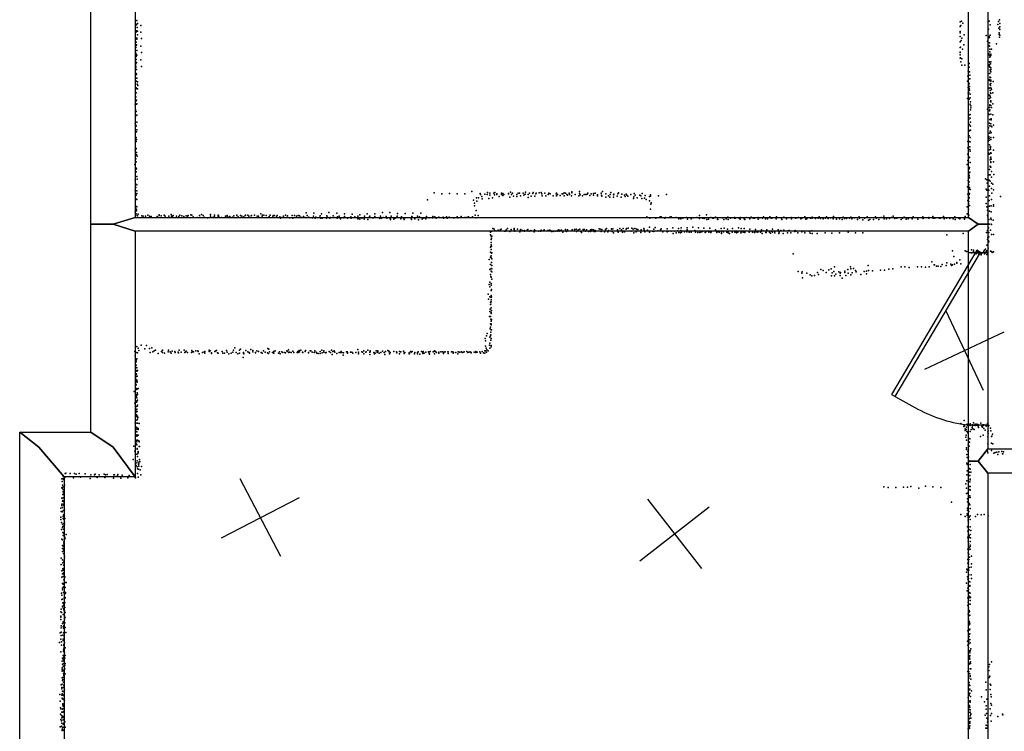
# Model space of a CAD drawing. Header units: millimetres. Extents: x -8027 to 18285, y -18572 to 15071.
# Tile 4 of 19: x -1900 to 2591, y -10962 to -7715. Entities that reach past the tile are written whole.
import ezdxf

# ---------------------------------------------------------------- set-up
doc = ezdxf.new("R2010")
doc.units = ezdxf.units.MM
for name, color, linetype in [('DOORS', 7, 'Continuous'), ('P', 9, 'Continuous'), ('PANOS', 10, 'Continuous'), ('ROOMS', 1, 'Continuous'), ('WALLS', 3, 'Continuous')]:
    doc.layers.add(name, color=color, linetype=linetype)

# ---------------------------------------------------------------- blocks, each defined once
blk = doc.blocks.new('1-Standard_3D')
for points in [[(-403.982, 5.64828), (253.382, 394.931), (263.573, 377.722), (-393.791, -11.5606), (-403.982, 5.64828)], [(263.573, 377.722), (275.367, 357.142), (283.15, 343.495), (290.844, 329.879), (298.429, 316.269), (305.882, 302.642), (313.184, 288.973), (320.313, 275.239), (327.249, 261.416), (333.971, 247.479), (340.456, 233.405), (346.686, 219.17), (352.638, 204.75), (358.291, 190.121), (363.626, 175.258), (368.62, 160.139), (373.253, 144.738), (377.503, 129.032), (381.351, 112.998), (384.774, 96.6102), (387.752, 79.8457), (390.265, 62.6802), (392.29, 45.0899), (393.807, 27.0508), (395.085, -0.90191)]]:
    blk.add_lwpolyline(points)

msp = doc.modelspace()

# ---------------------------------------------------------------- linework, layer by layer
at = {"layer": 'DOORS'}
msp.add_lwpolyline([(2427, -9564.8), (2427, -8777.4), (2516, -8777.4), (2516, -9564.8), (2427, -9564.8)], dxfattribs=at)
at = {"layer": 'P'}
for p in [(-1366, -7718), (2390, -7724), (2395, -7721), (2522, -7722), (2565, -7723), (2569, -7716), (-1369, -7769), (-1368, -7737), (-1367, -7739), (-1367, -7766), (-1364, -7751), (-1363, -7732), (-1362, -7767), (-1348, -7742), (2390, -7746), (2390, -7769), (2391, -7743), (2393, -7742), (2402, -7731), (2519, -7758), (2526, -7738), (2562, -7737), (2566, -7754), (2570, -7732), (2570, -7747), (2571, -7760), (-1370, -7798), (-1367, -7770), (-1366, -7803), (-1365, -7799), (-1363, -7784), (-1348, -7772), (-1344, -7801), (2389, -7775), (2390, -7791), (2390, -7791), (2394, -7810), (2398, -7799), (2408, -7784), (2509, -7787), (2514, -7813), (2519, -7798), (2522, -7792), (2524, -7796), (2527, -7786), (2567, -7775), (2567, -7781), (2568, -7782), (2569, -7794), (2571, -7785), (-1370, -7841), (-1369, -7817), (-1369, -7830), (-1369, -7833), (-1367, -7830), (-1366, -7856), (-1347, -7835), (2389, -7816), (2389, -7842), (2391, -7840), (2400, -7849), (2406, -7830), (2517, -7831), (2521, -7833), (2523, -7820), (2524, -7835), (2525, -7849), (2533, -7850), (2556, -7825), (-1371, -7866), (-1370, -7895), (-1369, -7883), (-1368, -7872), (-1368, -7896), (-1366, -7876), (-1348, -7898), (-1344, -7865), (2389, -7863), (2389, -7864), (2390, -7875), (2390, -7890), (2391, -7889), (2397, -7894), (2521, -7871), (2524, -7877), (2525, -7862), (2525, -7886), (2526, -7882), (2529, -7879), (2530, -7872), (-1372, -7925), (-1370, -7916), (-1370, -7929), (-1370, -7932), (-1367, -7910), (-1367, -7942), (-1344, -7928), (2392, -7907), (2398, -7922), (2411, -7922), (2430, -7915), (2430, -7932), (2522, -7925), (2523, -7907), (2524, -7920), (2525, -7908), (2525, -7930), (2525, -7932), (2526, -7943), (2528, -7917), (2529, -7942), (2530, -7907), (2530, -7934), (-1371, -7965), (-1369, -7960), (-1368, -7982), (-1367, -7965), (-1366, -7981), (2425, -7972), (2426, -7949), (2429, -7985), (2432, -7953), (2433, -7968), (2434, -7984), (2523, -7960), (2523, -7993), (2524, -7987), (2525, -7961), (2525, -7977), (2527, -7992), (2528, -7950), (2528, -7978), (2529, -7953), (2529, -7991), (-1370, -7994), (-1370, -8030), (-1369, -7996), (-1369, -8026), (-1364, -8009), (-1362, -7998), (-1362, -8031), (-1361, -8015), (2423, -7996), (2426, -8025), (2428, -8001), (2431, -8008), (2431, -8029), (2432, -8019), (2432, -8036), (2522, -8028), (2526, -8010), (2526, -8038), (2527, -8009), (2527, -8026), (2528, -8015), (2529, -7995), (2530, -8006), (2531, -8027), (2532, -8034), (2540, -7997), (-1372, -8068), (-1370, -8067), (-1369, -8049), (-1368, -8049), (-1367, -8082), (2423, -8074), (2426, -8050), (2427, -8041), (2429, -8048), (2430, -8078), (2435, -8072), (2436, -8055), (2520, -8058), (2523, -8074), (2524, -8060), (2527, -8064), (2528, -8048), (2528, -8070), (2529, -8051), (2539, -8049), (-1373, -8100), (-1372, -8126), (-1368, -8085), (-1367, -8100), (-1366, -8099), (2428, -8105), (2435, -8100), (2437, -8090), (2437, -8126), (2438, -8108), (2439, -8117), (2515, -8123), (2524, -8116), (2525, -8104), (2525, -8107), (2525, -8126), (2528, -8089), (2529, -8085), (2529, -8089), (2530, -8107), (2532, -8115), (2539, -8099), (-1372, -8147), (-1372, -8158), (-1368, -8133), (-1366, -8150), (2427, -8133), (2428, -8161), (2429, -8150), (2429, -8170), (2436, -8147), (2436, -8164), (2518, -8143), (2522, -8148), (2523, -8131), (2525, -8170), (2529, -8146), (2530, -8146), (2531, -8167), (2531, -8172), (2539, -8149), (-1373, -8188), (-1370, -8196), (-1369, -8201), (-1366, -8218), (-1365, -8183), (2428, -8218), (2429, -8191), (2432, -8195), (2437, -8183), (2437, -8200), (2519, -8209), (2524, -8187), (2525, -8199), (2529, -8190), (2531, -8201), (2534, -8203), (2542, -8196), (-1372, -8226), (-1369, -8253), (-1367, -8226), (-1367, -8261), (2427, -8245), (2431, -8245), (2432, -8222), (2435, -8253), (2437, -8219), (2521, -8248), (2522, -8256), (2524, -8232), (2527, -8224), (2530, -8231), (2530, -8252), (2530, -8262), (2531, -8230), (2542, -8252), (-1371, -8264), (-1369, -8270), (-1369, -8303), (-1369, -8304), (2424, -8270), (2424, -8299), (2431, -8271), (2433, -8295), (2433, -8307), (2435, -8272), (2518, -8270), (2522, -8265), (2524, -8286), (2524, -8308), (2527, -8297), (2528, -8294), (2528, -8298), (2528, -8305), (-1373, -8310), (-1370, -8350), (-1367, -8321), (-1367, -8331), (-1364, -8338), (2425, -8329), (2431, -8342), (2432, -8343), (2436, -8314), (2518, -8322), (2522, -8328), (2527, -8325), (2528, -8323), (2528, -8345), (2530, -8342), (2531, -8324), (2531, -8351), (2541, -8310), (-1375, -8375), (-1370, -8391), (-1368, -8363), (-1367, -8396), (2422, -8375), (2425, -8358), (2428, -8360), (2430, -8396), (2431, -8394), (2432, -8389), (2436, -8367), (2527, -8355), (2527, -8383), (2527, -8384), (2528, -8388), (2530, -8363), (2530, -8366), (2530, -8388), (2542, -8364), (-1372, -8399), (-1369, -8409), (-1366, -8430), (2428, -8421), (2430, -8414), (2431, -8426), (2431, -8433), (2432, -8437), (2434, -8411), (2505, -8441), (2522, -8423), (2524, -8399), (2526, -8422), (2532, -8434), (2533, -8408), (2543, -8421), (-1373, -8445), (-1372, -8462), (-1370, -8480), (-1366, -8469), (-1364, -8443), (2423, -8477), (2426, -8449), (2429, -8469), (2430, -8455), (2432, -8480), (2512, -8445), (2513, -8460), (2522, -8447), (2524, -8474), (2527, -8452), (2532, -8461), (2532, -8485), (2539, -8465), (-1373, -8493), (-1369, -8515), (-1366, -8496), (-1366, -8508), (-9, -8505), (26, -8510), (60, -8508), (95, -8509), (130, -8510), (163, -8498), (184, -8527), (193, -8528), (200, -8508), (202, -8512), (208, -8521), (209, -8532), (221, -8511), (233, -8513), (234, -8504), (240, -8530), (245, -8507), (245, -8515), (256, -8528), (262, -8507), (265, -8514), (268, -8503), (276, -8509), (277, -8513), (287, -8521), (297, -8506), (298, -8513), (303, -8508), (303, -8517), (309, -8512), (329, -8508), (330, -8510), (336, -8525), (338, -8502), (344, -8512), (348, -8507), (352, -8520), (368, -8512), (368, -8521), (373, -8506), (379, -8506), (384, -8518), (396, -8506), (399, -8515), (405, -8511), (407, -8502), (419, -8513), (419, -8526), (426, -8506), (433, -8520), (441, -8508), (442, -8504), (449, -8520), (454, -8509), (456, -8506), (469, -8505), (478, -8504), (481, -8509), (483, -8519), (496, -8506), (500, -8518), (511, -8512), (513, -8506), (519, -8510), (533, -8518), (547, -8510), (548, -8506), (549, -8518), (553, -8512), (566, -8517), (574, -8509), (578, -8509), (583, -8505), (583, -8519), (589, -8506), (596, -8512), (599, -8516), (606, -8507), (608, -8513), (617, -8519), (618, -8500), (619, -8505), (634, -8512), (650, -8519), (653, -8498), (653, -8508), (656, -8514), (667, -8518), (674, -8512), (682, -8512), (689, -8511), (691, -8507), (701, -8517), (707, -8510), (717, -8515), (718, -8508), (725, -8506), (735, -8518), (736, -8514), (752, -8507), (754, -8516), (755, -8520), (759, -8499), (774, -8510), (774, -8525), (786, -8518), (792, -8525), (794, -8512), (796, -8503), (809, -8514), (809, -8524), (810, -8511), (825, -8520), (828, -8510), (831, -8505), (844, -8524), (846, -8511), (858, -8516), (862, -8522), (866, -8511), (869, -8516), (874, -8520), (887, -8512), (900, -8530), (901, -8523), (903, -8508), (908, -8515), (917, -8527), (929, -8515), (933, -8518), (937, -8531), (939, -8508), (950, -8529), (953, -8517), (972, -8522), (977, -8514), (978, -8520), (1013, -8518), (1050, -8513), (2425, -8511), (2429, -8531), (2430, -8488), (2430, -8526), (2431, -8512), (2432, -8508), (2435, -8490), (2508, -8525), (2509, -8488), (2511, -8493), (2521, -8492), (2523, -8518), (2534, -8507), (2542, -8491), (2574, -8522), (-1372, -8536), (-1367, -8533), (-1367, -8567), (-1366, -8536), (-1366, -8569), (-40, -8537), (170, -8538), (174, -8552), (174, -8564), (185, -8543), (957, -8536), (973, -8541), (979, -8556), (980, -8550), (2421, -8569), (2425, -8540), (2428, -8554), (2429, -8544), (2432, -8563), (2509, -8554), (2512, -8568), (2522, -8540), (2523, -8566), (2531, -8564), (2532, -8536), (2541, -8560), (2541, -8565), (-1373, -8591), (-1369, -8600), (-1367, -8580), (-1367, -8587), (-1364, -8608), (-1362, -8610), (-1359, -8602), (-1343, -8610), (-1337, -8611), (-1326, -8612), (-1315, -8606), (-1308, -8611), (-1307, -8613), (-1300, -8613), (-1273, -8613), (-1272, -8614), (-1264, -8609), (-1263, -8605), (-1254, -8610), (-1241, -8607), (-1236, -8612), (-1220, -8611), (-1209, -8604), (-1208, -8611), (-1203, -8611), (-1200, -8609), (-1185, -8612), (-1174, -8613), (-1169, -8606), (-1161, -8610), (-1151, -8613), (-1141, -8610), (-1134, -8611), (-1131, -8608), (-1119, -8605), (-1114, -8607), (-1109, -8614), (-1090, -8617), (-1080, -8609), (-1077, -8618), (-1071, -8604), (-1063, -8609), (-1058, -8616), (-1044, -8619), (-1030, -8612), (-1029, -8604), (-1018, -8616), (-1012, -8606), (-1012, -8615), (-995, -8611), (-994, -8607), (-991, -8611), (-980, -8617), (-961, -8612), (-954, -8611), (-953, -8608), (-946, -8616), (-942, -8613), (-929, -8616), (-923, -8610), (-910, -8606), (-910, -8608), (-904, -8614), (-893, -8608), (-886, -8612), (-878, -8614), (-872, -8609), (-870, -8606), (-860, -8607), (-855, -8611), (-844, -8610), (-842, -8609), (-829, -8606), (-817, -8611), (-811, -8612), (-800, -8600), (-794, -8612), (-793, -8606), (-787, -8606), (-775, -8608), (-762, -8613), (-758, -8606), (-745, -8615), (-744, -8609), (-738, -8608), (-729, -8614), (-725, -8609), (-713, -8615), (-711, -8620), (-705, -8617), (-696, -8612), (-688, -8607), (-681, -8618), (-679, -8610), (-668, -8619), (-657, -8609), (-654, -8620), (-646, -8608), (-637, -8612), (-630, -8608), (-624, -8610), (-618, -8616), (-606, -8613), (-598, -8617), (-593, -8596), (-589, -8608), (-582, -8616), (-579, -8618), (-565, -8619), (-560, -8611), (-559, -8598), (-552, -8620), (-549, -8616), (-533, -8617), (-530, -8610), (-527, -8620), (-524, -8600), (-521, -8620), (-501, -8620), (-499, -8610), (-496, -8616), (-490, -8594), (-485, -8621), (-483, -8617), (-470, -8610), (-463, -8617), (-454, -8598), (-452, -8620), (-451, -8615), (-443, -8612), (-422, -8619), (-419, -8600), (-418, -8613), (-405, -8621), (-389, -8614), (-388, -8619), (-388, -8621), (-384, -8602), (-371, -8615), (-358, -8612), (-356, -8622), (-349, -8605), (-339, -8621), (-327, -8611), (-315, -8600), (-307, -8617), (-303, -8611), (-291, -8619), (-287, -8619), (-280, -8601), (-280, -8613), (-258, -8622), (-254, -8612), (-249, -8620), (-245, -8595), (-242, -8617), (-229, -8613), (-226, -8621), (-211, -8594), (-205, -8612), (-187, -8621), (-181, -8618), (-178, -8612), (-177, -8599), (-159, -8615), (-149, -8620), (-141, -8599), (-141, -8619), (-115, -8620), (-111, -8613), (-108, -8618), (-106, -8598), (-85, -8611), (-84, -8617), (-77, -8614), (-71, -8597), (-57, -8620), (-44, -8613), (-44, -8614), (-33, -8619), (-17, -8619), (-16, -8613), (-6, -8615), (0, -8620), (12, -8616), (32, -8616), (33, -8620), (47, -8614), (50, -8620), (59, -8616), (79, -8619), (82, -8619), (95, -8615), (98, -8619), (114, -8613), (131, -8618), (137, -8618), (145, -8615), (147, -8614), (165, -8615), (178, -8606), (180, -8619), (182, -8586), (191, -8608), (961, -8614), (974, -8620), (978, -8579), (1001, -8621), (1022, -8615), (1026, -8614), (1043, -8621), (1046, -8618), (1065, -8616), (1072, -8615), (1095, -8617), (1124, -8620), (1126, -8619), (1142, -8617), (1162, -8622), (1172, -8619), (1188, -8617), (1200, -8608), (1200, -8622), (1201, -8620), (1215, -8621), (1222, -8620), (1222, -8622), (1229, -8619), (1233, -8605), (1252, -8617), (1261, -8620), (1265, -8621), (1274, -8616), (1305, -8619), (1330, -8616), (1342, -8621), (1360, -8617), (1361, -8620), (1363, -8621), (1381, -8620), (1386, -8618), (1413, -8617), (1437, -8616), (1445, -8621), (1451, -8621), (1468, -8617), (1476, -8619), (1488, -8621), (1492, -8614), (1522, -8615), (1527, -8620), (1530, -8620), (1551, -8617), (1552, -8614), (1575, -8620), (1586, -8616), (1598, -8622), (1619, -8617), (1639, -8620), (1645, -8619), (1652, -8618), (1668, -8620), (1681, -8615), (1707, -8621), (1714, -8620), (1715, -8616), (1730, -8622), (1742, -8621), (1746, -8615), (1753, -8622), (1776, -8621), (1780, -8614), (1788, -8622), (1799, -8619), (1812, -8613), (1856, -8616), (1862, -8622), (1871, -8622), (1885, -8621), (1891, -8616), (1908, -8619), (1929, -8615), (1931, -8620), (1954, -8621), (1965, -8614), (2004, -8614), (2006, -8621), (2029, -8618), (2041, -8612), (2067, -8622), (2077, -8618), (2084, -8612), (2091, -8622), (2101, -8620), (2126, -8620), (2134, -8616), (2170, -8622), (2175, -8614), (2219, -8614), (2220, -8616), (2221, -8622), (2247, -8618), (2247, -8621), (2265, -8613), (2267, -8621), (2274, -8621), (2294, -8620), (2300, -8620), (2313, -8613), (2328, -8620), (2343, -8622), (2365, -8615), (2383, -8621), (2409, -8621), (2413, -8613), (2421, -8601), (2426, -8600), (2427, -8579), (2429, -8607), (2514, -8584), (2514, -8606), (2516, -8614), (2523, -8588), (2529, -8621), (2531, -8591), (-437, -8623), (-357, -8623), (-349, -8625), (-328, -8625), (-312, -8627), (-210, -8623), (-208, -8626), (-193, -8625), (-161, -8624), (-146, -8627), (-113, -8626), (-97, -8624), (-81, -8628), (-64, -8625), (-48, -8624), (258, -8667), (356, -8667), (837, -8667), (876, -8666), (892, -8666), (906, -8667), (973, -8662), (999, -8663), (1079, -8665), (1106, -8623), (1115, -8623), (1117, -8665), (1144, -8664), (1146, -8625), (1163, -8624), (1170, -8662), (1196, -8665), (1221, -8666), (1234, -8627), (1242, -8625), (1248, -8666), (1283, -8625), (1284, -8626), (1311, -8626), (1313, -8666), (1323, -8624), (1331, -8627), (1379, -8665), (1386, -8625), (1405, -8624), (1407, -8626), (1431, -8624), (1469, -8625), (1502, -8624), (1511, -8624), (1550, -8624), (1577, -8626), (1597, -8623), (1621, -8624), (1663, -8623), (1686, -8625), (1691, -8623), (1765, -8623), (1811, -8624), (1826, -8625), (1839, -8623), (1851, -8627), (1895, -8623), (1921, -8627), (1946, -8628), (1972, -8630), (1978, -8626), (1995, -8627), (2019, -8626), (2043, -8623), (2054, -8624), (2120, -8626), (2144, -8625), (2152, -8623), (2170, -8623), (2196, -8625), (2197, -8625), (2317, -8623), (2357, -8623), (2367, -8626), (2388, -8624), (2410, -8625), (2517, -8644), (2519, -8664), (2521, -8626), (2522, -8648), (2531, -8627), (2531, -8648), (2532, -8650), (2540, -8630), (248, -8684), (248, -8696), (250, -8702), (252, -8711), (254, -8679), (254, -8702), (264, -8670), (266, -8678), (272, -8678), (282, -8675), (292, -8673), (296, -8671), (312, -8680), (318, -8679), (319, -8674), (325, -8668), (336, -8682), (341, -8672), (356, -8672), (357, -8677), (358, -8679), (371, -8670), (381, -8683), (384, -8674), (386, -8672), (394, -8676), (402, -8677), (402, -8680), (414, -8675), (418, -8672), (424, -8679), (432, -8677), (446, -8679), (446, -8683), (448, -8674), (449, -8677), (468, -8680), (476, -8679), (478, -8675), (480, -8678), (488, -8678), (492, -8674), (509, -8677), (510, -8678), (516, -8675), (521, -8676), (526, -8681), (534, -8681), (543, -8679), (551, -8679), (553, -8677), (559, -8674), (560, -8680), (567, -8677), (571, -8675), (578, -8685), (590, -8672), (594, -8681), (598, -8674), (620, -8674), (620, -8678), (630, -8672), (638, -8671), (639, -8681), (648, -8673), (655, -8670), (658, -8680), (662, -8686), (670, -8672), (675, -8672), (681, -8679), (686, -8674), (694, -8682), (703, -8682), (704, -8673), (709, -8672), (718, -8674), (721, -8681), (725, -8676), (725, -8682), (743, -8669), (747, -8670), (752, -8682), (755, -8672), (767, -8683), (772, -8672), (777, -8668), (782, -8683), (786, -8677), (799, -8669), (799, -8670), (802, -8681), (806, -8669), (809, -8687), (827, -8674), (828, -8680), (830, -8685), (845, -8674), (850, -8684), (853, -8668), (858, -8683), (867, -8671), (868, -8668), (889, -8680), (898, -8670), (901, -8688), (912, -8683), (913, -8671), (920, -8672), (933, -8686), (935, -8673), (947, -8668), (949, -8673), (952, -8683), (964, -8675), (972, -8684), (986, -8679), (992, -8671), (993, -8682), (1011, -8678), (1023, -8673), (1026, -8669), (1033, -8683), (1053, -8669), (1053, -8683), (1058, -8679), (1072, -8680), (1081, -8690), (1088, -8680), (1094, -8688), (1101, -8678), (1105, -8668), (1106, -8686), (1114, -8687), (1115, -8676), (1119, -8685), (1133, -8683), (1143, -8683), (1145, -8673), (1153, -8685), (1163, -8685), (1180, -8677), (1183, -8684), (1193, -8686), (1203, -8686), (1208, -8683), (1212, -8683), (1216, -8680), (1227, -8686), (1232, -8682), (1244, -8685), (1251, -8683), (1253, -8686), (1254, -8683), (1273, -8673), (1280, -8682), (1280, -8686), (1287, -8682), (1291, -8685), (1300, -8668), (1301, -8684), (1301, -8690), (1310, -8683), (1325, -8684), (1328, -8670), (1331, -8687), (1332, -8681), (1337, -8691), (1350, -8685), (1352, -8668), (1362, -8684), (1368, -8685), (1370, -8688), (1375, -8684), (1389, -8687), (1391, -8668), (1391, -8684), (1400, -8685), (1404, -8668), (1407, -8682), (1408, -8686), (1427, -8682), (1428, -8685), (1429, -8682), (1431, -8671), (1443, -8685), (1451, -8686), (1456, -8672), (1459, -8683), (1467, -8684), (1479, -8685), (1482, -8682), (1483, -8673), (1487, -8691), (1491, -8678), (1503, -8686), (1505, -8686), (1508, -8673), (1520, -8684), (1525, -8689), (1529, -8680), (1533, -8670), (1534, -8685), (1544, -8687), (1545, -8681), (1559, -8674), (1563, -8680), (1563, -8691), (1564, -8684), (1572, -8677), (1583, -8690), (1585, -8675), (1602, -8688), (1604, -8678), (1610, -8677), (1618, -8688), (1635, -8681), (1637, -8676), (1645, -8679), (1649, -8687), (1667, -8683), (1678, -8679), (1681, -8687), (1702, -8682), (1706, -8689), (1713, -8678), (1714, -8690), (1737, -8690), (1774, -8687), (1805, -8689), (1840, -8688), (1879, -8685), (1913, -8687), (1945, -8688), (2329, -8696), (2403, -8690), (2510, -8686), (2514, -8677), (2516, -8709), (2520, -8686), (2521, -8706), (2528, -8675), (2533, -8695), (2542, -8695), (248, -8752), (250, -8717), (250, -8718), (250, -8731), (251, -8742), (251, -8749), (252, -8748), (2512, -8743), (2515, -8717), (2518, -8757), (2519, -8724), (2520, -8728), (247, -8775), (248, -8799), (250, -8764), (251, -8793), (251, -8801), (252, -8780), (254, -8778), (1628, -8783), (2354, -8769), (2361, -8795), (2413, -8770), (2419, -8773), (2425, -8773), (2426, -8774), (2441, -8765), (2442, -8778), (2451, -8767), (2451, -8773), (2463, -8780), (2463, -8783), (2468, -8773), (2469, -8778), (2475, -8785), (2485, -8783), (2486, -8788), (2487, -8780), (2489, -8780), (2494, -8777), (2497, -8771), (2501, -8766), (2501, -8783), (2503, -8780), (2505, -8762), (2508, -8772), (2510, -8770), (2511, -8786), (2514, -8769), (2515, -8778), (2528, -8771), (2532, -8772), (2536, -8777), (2542, -8774), (242, -8809), (248, -8832), (252, -8823), (253, -8806), (254, -8837), (1816, -8842), (1890, -8842), (1970, -8836), (2120, -8843), (2138, -8843), (2157, -8846), (2195, -8843), (2214, -8843), (2232, -8844), (2248, -8842), (2260, -8819), (2271, -8834), (2272, -8834), (2282, -8839), (2289, -8840), (2302, -8841), (2308, -8832), (2326, -8837), (2329, -8824), (2347, -8831), (2350, -8836), (2354, -8833), (2364, -8830), (2374, -8825), (2375, -8823), (2388, -8811), (2392, -8829), (244, -8854), (247, -8877), (249, -8886), (250, -8890), (251, -8850), (251, -8862), (253, -8851), (253, -8865), (1651, -8864), (1667, -8871), (1669, -8866), (1690, -8872), (1706, -8879), (1713, -8883), (1725, -8882), (1739, -8869), (1743, -8877), (1754, -8854), (1765, -8859), (1779, -8868), (1790, -8856), (1802, -8851), (1803, -8884), (1806, -8870), (1814, -8863), (1817, -8884), (1823, -8876), (1837, -8865), (1842, -8871), (1843, -8882), (1844, -8869), (1863, -8868), (1864, -8862), (1868, -8882), (1877, -8854), (1879, -8872), (1891, -8852), (1891, -8879), (1897, -8870), (1903, -8850), (1913, -8859), (1915, -8866), (1936, -8877), (1952, -8863), (1963, -8862), (1963, -8875), (1972, -8859), (1990, -8860), (2027, -8858), (2045, -8858), (2064, -8853), (2083, -8851), (242, -8923), (244, -8912), (245, -8934), (250, -8926), (251, -8919), (253, -8899), (1670, -8892), (1851, -8894), (237, -8967), (244, -8979), (250, -8973), (251, -8951), (251, -8951), (252, -8946), (252, -8980), (239, -8990), (247, -9003), (248, -9015), (249, -9013), (250, -8983), (250, -9002), (251, -8993), (243, -9069), (245, -9046), (246, -9035), (248, -9069), (250, -9029), (250, -9051), (250, -9056), (252, -9042), (247, -9103), (249, -9081), (250, -9091), (250, -9102), (251, -9107), (252, -9083), (252, -9085), (230, -9158), (232, -9147), (246, -9125), (247, -9118), (248, -9158), (249, -9141), (249, -9152), (251, -9130), (252, -9130), (-1365, -9206), (-1346, -9200), (-1321, -9202), (223, -9169), (224, -9180), (224, -9204), (243, -9200), (244, -9164), (244, -9191), (249, -9177), (251, -9170), (251, -9202), (-1374, -9228), (-1373, -9248), (-1371, -9208), (-1369, -9234), (-1368, -9234), (-1363, -9235), (-1359, -9214), (-1357, -9224), (-1329, -9216), (-1308, -9215), (-1305, -9234), (-1297, -9212), (-1293, -9231), (-1287, -9225), (-1280, -9223), (-1269, -9238), (-1253, -9228), (-1248, -9223), (-1248, -9233), (-1240, -9236), (-1222, -9231), (-1221, -9223), (-1213, -9231), (-1209, -9236), (-1204, -9227), (-1193, -9228), (-1191, -9234), (-1177, -9232), (-1176, -9235), (-1172, -9222), (-1164, -9232), (-1149, -9222), (-1147, -9234), (-1144, -9231), (-1141, -9227), (-1134, -9234), (-1117, -9233), (-1115, -9224), (-1111, -9230), (-1107, -9231), (-1097, -9226), (-1088, -9226), (-1086, -9229), (-1081, -9240), (-1066, -9234), (-1058, -9231), (-1056, -9229), (-1055, -9236), (-1036, -9222), (-1035, -9228), (-1031, -9225), (-1025, -9235), (-1025, -9238), (-1010, -9228), (-1006, -9226), (-1002, -9224), (-998, -9235), (-994, -9237), (-977, -9228), (-974, -9236), (-965, -9237), (-965, -9237), (-957, -9224), (-953, -9232), (-946, -9239), (-936, -9237), (-928, -9232), (-925, -9222), (-918, -9212), (-913, -9233), (-905, -9240), (-898, -9237), (-897, -9222), (-893, -9218), (-879, -9233), (-879, -9236), (-877, -9239), (-869, -9224), (-859, -9230), (-853, -9234), (-851, -9237), (-846, -9220), (-837, -9224), (-836, -9230), (-825, -9234), (-824, -9235), (-818, -9226), (-810, -9229), (-799, -9234), (-794, -9237), (-788, -9226), (-781, -9232), (-770, -9235), (-768, -9215), (-765, -9238), (-764, -9218), (-761, -9230), (-747, -9234), (-741, -9236), (-740, -9229), (-734, -9225), (-720, -9236), (-715, -9231), (-712, -9239), (-704, -9231), (-700, -9234), (-690, -9234), (-687, -9235), (-682, -9226), (-678, -9228), (-674, -9221), (-673, -9234), (-670, -9232), (-662, -9233), (-654, -9227), (-650, -9234), (-635, -9234), (-632, -9228), (-629, -9234), (-625, -9224), (-623, -9231), (-617, -9223), (-610, -9232), (-609, -9233), (-598, -9229), (-596, -9224), (-583, -9234), (-582, -9235), (-575, -9225), (-572, -9225), (-572, -9225), (-566, -9232), (-557, -9234), (-553, -9225), (-547, -9232), (-545, -9236), (-538, -9238), (-529, -9229), (-529, -9238), (-522, -9222), (-520, -9235), (-513, -9225), (-513, -9232), (-505, -9235), (-502, -9233), (-489, -9228), (-489, -9229), (-483, -9233), (-478, -9223), (-474, -9242), (-471, -9228), (-465, -9225), (-463, -9232), (-453, -9238), (-443, -9234), (-436, -9234), (-433, -9229), (-431, -9233), (-424, -9245), (-423, -9235), (-410, -9230), (-406, -9230), (-404, -9234), (-404, -9237), (-391, -9232), (-385, -9232), (-380, -9237), (-367, -9234), (-358, -9219), (-354, -9232), (-354, -9240), (-339, -9231), (-336, -9232), (-330, -9226), (-330, -9240), (-321, -9232), (-319, -9231), (-312, -9223), (-303, -9232), (-303, -9242), (-302, -9225), (-302, -9230), (-285, -9234), (-282, -9239), (-279, -9236), (-274, -9225), (-270, -9234), (-267, -9225), (-267, -9231), (-260, -9237), (-253, -9234), (-245, -9227), (-238, -9233), (-234, -9242), (-231, -9229), (-221, -9224), (-216, -9227), (-214, -9230), (-213, -9240), (-210, -9233), (-193, -9229), (-181, -9230), (-179, -9235), (-167, -9229), (-167, -9240), (-163, -9230), (-162, -9231), (-150, -9227), (-147, -9235), (-146, -9238), (-143, -9233), (-124, -9235), (-124, -9240), (-122, -9238), (-118, -9229), (-114, -9232), (-110, -9228), (-99, -9239), (-98, -9234), (-85, -9234), (-85, -9239), (-83, -9231), (-75, -9241), (-67, -9228), (-61, -9233), (-61, -9238), (-60, -9229), (-55, -9237), (-47, -9232), (-35, -9230), (-32, -9236), (-30, -9241), (-28, -9228), (-14, -9231), (-8, -9225), (-8, -9240), (-6, -9229), (-3, -9229), (1, -9234), (12, -9232), (12, -9237), (21, -9230), (29, -9230), (33, -9238), (34, -9232), (41, -9230), (53, -9231), (54, -9230), (55, -9238), (70, -9231), (76, -9231), (77, -9237), (78, -9233), (90, -9234), (99, -9239), (100, -9231), (106, -9232), (107, -9232), (115, -9231), (117, -9232), (121, -9234), (128, -9231), (139, -9229), (144, -9233), (149, -9232), (155, -9231), (159, -9234), (160, -9235), (173, -9232), (180, -9234), (181, -9228), (186, -9232), (199, -9231), (202, -9236), (210, -9229), (215, -9235), (222, -9225), (222, -9237), (224, -9226), (228, -9214), (229, -9232), (231, -9221), (237, -9225), (244, -9213), (250, -9208), (-1372, -9292), (-1370, -9272), (-1369, -9268), (-1369, -9276), (-1368, -9291), (-1366, -9262), (-881, -9256), (-1368, -9301), (-1368, -9315), (-1368, -9334), (-1367, -9331), (-1365, -9304), (-1365, -9318), (-1364, -9341), (-1363, -9315), (-1372, -9374), (-1371, -9384), (-1370, -9355), (-1369, -9381), (-1367, -9343), (-1367, -9366), (-1366, -9359), (-1366, -9362), (-1364, -9368), (-1378, -9411), (-1368, -9399), (-1368, -9426), (-1367, -9398), (-1366, -9399), (-1366, -9402), (-1366, -9429), (-1364, -9417), (-1362, -9424), (-1359, -9397), (-1374, -9465), (-1368, -9436), (-1368, -9459), (-1367, -9460), (-1365, -9440), (-1365, -9454), (-1365, -9459), (-1363, -9451), (-1362, -9474), (-1372, -9513), (-1370, -9494), (-1370, -9499), (-1370, -9506), (-1367, -9480), (-1367, -9518), (-1365, -9492), (-1364, -9478), (-1364, -9503), (-1373, -9554), (-1368, -9555), (-1367, -9525), (-1365, -9523), (-1365, -9542), (-1363, -9538), (-1363, -9538), (-1362, -9524), (-1362, -9555), (-1361, -9530), (-1355, -9558), (2392, -9557), (2408, -9543), (2418, -9562), (2425, -9561), (2435, -9559), (2446, -9564), (2450, -9554), (2458, -9561), (2465, -9561), (2471, -9562), (2484, -9556), (2493, -9563), (2498, -9563), (2513, -9564), (2514, -9558), (-1368, -9574), (-1368, -9594), (-1366, -9595), (-1366, -9596), (-1366, -9609), (-1365, -9576), (-1365, -9581), (-1365, -9583), (-1360, -9584), (-1359, -9580), (2407, -9571), (2408, -9567), (2410, -9570), (2412, -9589), (2413, -9581), (2417, -9584), (2418, -9574), (2420, -9594), (2424, -9567), (2424, -9600), (2435, -9567), (2436, -9593), (2440, -9584), (2444, -9575), (2446, -9568), (2447, -9581), (2453, -9584), (2458, -9566), (2472, -9570), (2473, -9575), (2489, -9571), (2491, -9574), (2495, -9567), (2495, -9610), (2498, -9580), (2504, -9587), (2508, -9569), (2516, -9566), (2516, -9595), (2517, -9603), (2518, -9572), (2518, -9591), (2521, -9566), (2528, -9579), (2529, -9590), (2537, -9606), (-1368, -9650), (-1367, -9612), (-1367, -9635), (-1366, -9615), (-1366, -9634), (-1366, -9641), (-1366, -9655), (-1363, -9634), (-1362, -9614), (-1359, -9611), (-1357, -9636), (-1355, -9641), (2415, -9620), (2417, -9611), (2418, -9633), (2426, -9654), (2427, -9622), (2432, -9643), (2433, -9627), (2482, -9616), (2516, -9618), (2516, -9650), (2532, -9617), (2533, -9647), (2534, -9615), (2539, -9650), (-1379, -9661), (-1375, -9683), (-1371, -9699), (-1366, -9697), (-1364, -9671), (-1364, -9673), (-1364, -9674), (-1361, -9694), (-1359, -9685), (-1359, -9689), (-1355, -9662), (-1353, -9662), (2418, -9668), (2418, -9676), (2420, -9699), (2425, -9684), (2428, -9678), (2431, -9661), (2514, -9683), (2516, -9691), (2533, -9680), (2543, -9692), (2549, -9690), (2557, -9688), (2561, -9698), (2566, -9686), (2579, -9685), (2583, -9696), (2585, -9695), (2588, -9686), (-1383, -9722), (-1365, -9737), (-1364, -9727), (-1363, -9708), (-1358, -9744), (-1357, -9741), (-1356, -9733), (-1353, -9721), (-1352, -9731), (2420, -9738), (2422, -9712), (2422, -9744), (2425, -9713), (2428, -9711), (2428, -9727), (2428, -9734), (2430, -9728), (2435, -9745), (-1693, -9785), (-1690, -9784), (-1670, -9786), (-1650, -9785), (-1643, -9788), (-1628, -9785), (-1602, -9787), (-1556, -9788), (-1515, -9788), (-1501, -9790), (-1452, -9790), (-1369, -9749), (-1364, -9755), (-1362, -9764), (-1362, -9785), (-1358, -9766), (-1356, -9752), (-1351, -9769), (-1345, -9753), (2422, -9773), (2432, -9762), (2432, -9779), (2435, -9765), (2438, -9779), (-1708, -9810), (-1706, -9822), (-1703, -9795), (-1702, -9798), (-1701, -9808), (-1700, -9812), (-1694, -9804), (-1654, -9805), (-1622, -9802), (-1579, -9808), (-1576, -9791), (-1559, -9791), (-1547, -9804), (-1537, -9792), (-1511, -9804), (-1509, -9792), (-1472, -9806), (-1471, -9792), (-1467, -9792), (-1454, -9794), (-1439, -9806), (-1433, -9793), (-1406, -9805), (-1401, -9795), (-1376, -9800), (-1373, -9793), (-1372, -9805), (-1360, -9802), (-1347, -9791), (2415, -9832), (2420, -9791), (2420, -9819), (2431, -9795), (2433, -9795), (2434, -9823), (2435, -9811), (2435, -9815), (-1708, -9851), (-1706, -9853), (-1705, -9839), (-1702, -9868), (-1701, -9846), (-1701, -9859), (-1701, -9869), (-1698, -9877), (-1697, -9857), (-1695, -9839), (2041, -9846), (2062, -9850), (2097, -9850), (2131, -9848), (2149, -9848), (2164, -9844), (2201, -9852), (2231, -9843), (2265, -9846), (2301, -9849), (2418, -9876), (2419, -9852), (2423, -9875), (2432, -9844), (2434, -9859), (2435, -9844), (2436, -9861), (-1708, -9898), (-1704, -9911), (-1703, -9881), (-1703, -9909), (-1701, -9897), (-1700, -9910), (-1699, -9914), (-1697, -9887), (2350, -9916), (2423, -9901), (2423, -9914), (2425, -9914), (2429, -9895), (2430, -9923), (2433, -9887), (2436, -9895), (-1712, -9943), (-1710, -9958), (-1708, -9925), (-1708, -9932), (-1706, -9961), (-1704, -9940), (-1701, -9925), (-1701, -9954), (-1699, -9932), (-1697, -9931), (-1696, -9951), (2421, -9969), (2423, -9943), (2423, -9952), (2424, -9953), (2429, -9958), (2433, -9928), (2436, -9945), (-1713, -9985), (-1712, -9996), (-1709, -10009), (-1702, -9991), (-1701, -9982), (-1700, -9974), (-1698, -9996), (-1698, -10013), (-1696, -10007), (-1694, -9990), (2393, -9972), (2413, -9981), (2422, -9977), (2426, -9986), (2426, -9993), (2426, -10001), (2427, -10008), (2430, -9985), (2436, -9978), (2436, -9996), (2459, -9981), (2469, -9972), (2486, -9974), (2499, -9972), (2518, -9979), (-1709, -10041), (-1705, -10032), (-1704, -10016), (-1703, -10027), (-1703, -10055), (-1700, -10040), (-1699, -10059), (-1698, -10024), (-1695, -10017), (2423, -10029), (2424, -10027), (2425, -10049), (2430, -10042), (2436, -10029), (2438, -10046), (-1708, -10085), (-1704, -10088), (-1702, -10068), (-1698, -10097), (-1698, -10099), (-1696, -10075), (-1694, -10082), (-1693, -10080), (-1688, -10064), (2424, -10079), (2426, -10073), (2426, -10094), (2427, -10104), (2430, -10070), (2431, -10077), (2435, -10063), (2436, -10096), (2437, -10079), (-1705, -10114), (-1705, -10127), (-1705, -10142), (-1703, -10115), (-1700, -10119), (-1699, -10132), (-1698, -10106), (-1698, -10114), (-1698, -10128), (-1698, -10138), (-1697, -10127), (2424, -10131), (2426, -10147), (2427, -10132), (2427, -10137), (2430, -10123), (2435, -10119), (2436, -10113), (2436, -10130), (-1710, -10172), (-1704, -10179), (-1703, -10193), (-1700, -10150), (-1699, -10186), (-1698, -10150), (-1698, -10152), (-1696, -10171), (-1695, -10163), (2425, -10177), (2427, -10188), (2429, -10153), (2429, -10177), (2432, -10167), (2441, -10163), (-1710, -10201), (-1708, -10230), (-1703, -10221), (-1702, -10222), (-1701, -10227), (-1700, -10204), (-1700, -10238), (-1698, -10203), (-1697, -10216), (-1697, -10239), (2419, -10236), (2420, -10222), (2423, -10227), (2424, -10195), (2427, -10199), (2429, -10226), (2431, -10215), (2440, -10213), (2442, -10197), (-1708, -10258), (-1705, -10243), (-1702, -10255), (-1699, -10245), (-1698, -10271), (-1696, -10262), (-1694, -10257), (-1693, -10282), (-1688, -10282), (2423, -10257), (2425, -10268), (2427, -10264), (2428, -10276), (2429, -10247), (2434, -10280), (2440, -10247), (2441, -10265), (-1705, -10308), (-1705, -10316), (-1704, -10287), (-1702, -10290), (-1701, -10287), (-1700, -10302), (-1700, -10328), (-1698, -10305), (-1692, -10305), (-1691, -10328), (2419, -10285), (2422, -10321), (2425, -10309), (2428, -10315), (2430, -10328), (2433, -10300), (2434, -10297), (-1709, -10331), (-1708, -10341), (-1707, -10361), (-1704, -10359), (-1697, -10352), (-1696, -10337), (-1694, -10355), (-1693, -10351), (-1691, -10332), (2425, -10352), (2426, -10373), (2427, -10345), (2431, -10345), (2433, -10352), (2435, -10331), (2436, -10365), (2437, -10349), (-1713, -10417), (-1710, -10405), (-1705, -10391), (-1704, -10393), (-1703, -10376), (-1700, -10401), (-1699, -10376), (-1698, -10381), (-1698, -10387), (-1698, -10408), (-1696, -10412), (-1694, -10374), (-1694, -10397), (2425, -10387), (2426, -10389), (2427, -10398), (2429, -10381), (2430, -10411), (2432, -10415), (2435, -10381), (-1713, -10441), (-1712, -10436), (-1712, -10451), (-1709, -10420), (-1702, -10428), (-1701, -10462), (-1695, -10435), (-1695, -10453), (-1693, -10420), (-1692, -10442), (2426, -10427), (2428, -10448), (2428, -10454), (2429, -10420), (2431, -10461), (2432, -10434), (2433, -10432), (-1711, -10490), (-1710, -10480), (-1704, -10470), (-1701, -10484), (-1700, -10466), (-1700, -10491), (-1699, -10479), (-1694, -10466), (-1692, -10488), (2425, -10503), (2427, -10465), (2427, -10501), (2430, -10466), (2431, -10476), (2432, -10464), (2432, -10498), (2433, -10472), (2434, -10495), (-1716, -10512), (-1712, -10541), (-1710, -10509), (-1710, -10525), (-1703, -10523), (-1702, -10541), (-1701, -10547), (-1700, -10513), (-1698, -10548), (-1697, -10530), (-1690, -10511), (2423, -10551), (2428, -10531), (2429, -10551), (2430, -10518), (2430, -10529), (2433, -10517), (2434, -10542), (-1718, -10557), (-1709, -10554), (-1709, -10569), (-1700, -10590), (-1700, -10597), (-1699, -10582), (-1699, -10591), (-1698, -10565), (-1698, -10570), (-1695, -10558), (-1693, -10581), (2424, -10568), (2427, -10580), (2429, -10563), (2429, -10595), (2434, -10598), (2435, -10558), (2435, -10593), (2438, -10586), (-1712, -10599), (-1706, -10642), (-1705, -10628), (-1702, -10632), (-1701, -10615), (-1700, -10640), (-1699, -10636), (-1698, -10624), (-1695, -10604), (-1694, -10628), (-1693, -10616), (2429, -10626), (2432, -10621), (2432, -10627), (2433, -10616), (2433, -10633), (2434, -10604), (-1706, -10672), (-1706, -10680), (-1706, -10687), (-1705, -10656), (-1702, -10664), (-1702, -10685), (-1699, -10653), (-1699, -10682), (-1694, -10661), (-1694, -10676), (-1693, -10652), (2430, -10655), (2432, -10652), (2433, -10651), (2435, -10676), (2437, -10644), (2437, -10652), (2438, -10676), (2521, -10668), (2521, -10684), (2524, -10657), (2533, -10645), (-1706, -10717), (-1704, -10730), (-1703, -10725), (-1701, -10714), (-1700, -10698), (-1699, -10704), (-1698, -10697), (-1698, -10705), (-1697, -10724), (-1693, -10699), (2424, -10689), (2429, -10690), (2429, -10719), (2434, -10699), (2435, -10709), (2436, -10711), (2438, -10723), (2522, -10716), (2525, -10710), (-1710, -10749), (-1708, -10762), (-1707, -10768), (-1706, -10746), (-1704, -10778), (-1701, -10762), (-1700, -10737), (-1698, -10752), (-1697, -10748), (-1696, -10772), (2428, -10742), (2428, -10754), (2430, -10739), (2431, -10750), (2431, -10770), (2432, -10773), (2433, -10770), (2434, -10753), (2442, -10777), (2507, -10737), (2508, -10773), (2526, -10746), (2526, -10771), (2529, -10751), (-1717, -10793), (-1708, -10796), (-1706, -10790), (-1706, -10811), (-1705, -10813), (-1703, -10795), (-1701, -10780), (-1700, -10798), (-1700, -10817), (-1697, -10812), (-1695, -10821), (2426, -10808), (2431, -10791), (2431, -10796), (2431, -10797), (2433, -10788), (2436, -10822), (2437, -10803), (2487, -10805), (2511, -10815), (2529, -10793), (2531, -10804), (-1715, -10824), (-1714, -10854), (-1712, -10859), (-1704, -10861), (-1703, -10836), (-1703, -10841), (-1702, -10845), (-1702, -10847), (-1702, -10857), (-1699, -10846), (2431, -10847), (2432, -10824), (2432, -10844), (2432, -10862), (2434, -10852), (2435, -10864), (2436, -10828), (2501, -10827), (2508, -10846), (2508, -10861), (2526, -10859), (2530, -10834), (2532, -10842), (-1714, -10883), (-1713, -10907), (-1709, -10890), (-1708, -10875), (-1707, -10900), (-1705, -10893), (-1705, -10894), (-1703, -10874), (-1702, -10899), (-1701, -10910), (-1700, -10871), (-1698, -10896), (2430, -10876), (2430, -10905), (2434, -10901), (2435, -10891), (2436, -10874), (2438, -10885), (2439, -10882), (2439, -10901), (2504, -10888), (2510, -10881), (2512, -10902), (2516, -10909), (2528, -10890), (2532, -10880), (2562, -10894), (2582, -10884), (2585, -10887), (-1715, -10941), (-1709, -10914), (-1709, -10938), (-1708, -10924), (-1706, -10952), (-1704, -10945), (-1702, -10929), (-1702, -10956), (-1699, -10924), (-1698, -10943), (-1694, -10918), (-1693, -10942), (2426, -10950), (2428, -10955), (2430, -10920), (2430, -10945), (2431, -10939), (2432, -10948), (2432, -10948), (2433, -10920), (2433, -10926), (2434, -10917), (2434, -10936), (2507, -10947), (2508, -10934), (2511, -10948), (2514, -10920), (2514, -10936), (2531, -10916), (-1706, -10958)]:
    msp.add_point(p, dxfattribs=at)
at = {"layer": 'PANOS'}
for points in [[(2323.6, -9043.2), (2494.8, -9404.7)], [(2228.5, -9309.5), (2590, -9138.3)], [(-709.2, -10164.3), (-894.1, -9809.6)], [(-979, -10079.4), (-624.3, -9894.5)], [(963.8, -9902.5), (1209.5, -10218.2)], [(928.8, -10183.2), (1244.5, -9937.5)]]:
    msp.add_lwpolyline(points, dxfattribs=at)
at = {"layer": 'ROOMS'}
for points in [[(2427, -4291.3), (250, -4291.3), (250, -4291.3), (-1372.6, -4291.3), (-1372.6, -8617), (2427, -8617), (2427, -4291.3)], [(4742.2, -9277.5), (4800.4, -9277.5), (4800.4, -9309), (4838.7, -9309), (4838.7, -7126.4), (4838.7, -6045.5), (5008.8, -6045.5), (5008.8, -5999.7), (5008.5, -4273.6), (2516, -4273.6), (2516, -8648.5), (2516, -9673.4), (3484.8, -9673.4), (3484.8, -9277.3), (4742.2, -9277.3)], [(-1372.6, -8680), (-1372.6, -9800), (-1696.9, -9800), (-1696.9, -12867.8), (2427, -12867.8), (2427, -11300), (2427, -9728.4), (2427, -8680), (-1372.6, -8680)], [(4647.2, -11242.8), (4647.2, -10840.7), (4647.2, -9366.3), (3594.8, -9366.3), (3594.8, -9783.4), (2516, -9783.4), (2516, -11242.8), (4647.2, -11242.8)]]:
    msp.add_lwpolyline(points, close=True, dxfattribs=at)
at = {"layer": 'WALLS'}
for points in [[(-1372.6, -4291.3), (-1372.6, -8617), (-1474.1, -8648.5), (-1575.6, -8648.5), (-1575.6, -4191.1), (-1474.1, -4191.1), (-1372.6, -4291.3)], [(2516, -4273.6), (2516, -8648.5), (2471.5, -8648.5), (2427, -8617), (2427, -4291.3), (2471.5, -4191.1), (2516, -4273.6)], [(-1372.6, -8617), (2427, -8617), (2471.5, -8648.5), (2427, -8680), (-1372.6, -8680), (-1474.1, -8648.5), (-1372.6, -8617)], [(-1372.6, -8680), (-1372.6, -9800), (-1474.1, -9665), (-1575.6, -9597), (-1575.6, -8648.5), (-1474.1, -8648.5), (-1372.6, -8680)], [(2427, -9728.4), (2427, -8680), (2471.5, -8648.5), (2516, -8648.5), (2516, -9673.4), (2471.5, -9728.4), (2427, -9728.4)], [(-1372.6, -9800), (-1696.9, -9800), (-1811.9, -9665), (-1899.9, -9597), (-1575.6, -9597), (-1474.1, -9665), (-1372.6, -9800)], [(-1696.9, -9800), (-1696.9, -12867.8), (-1811.9, -12962.9), (-1899.9, -13070.8), (-1899.9, -9597), (-1811.9, -9665), (-1696.9, -9800)], [(3594.8, -9783.4), (2516, -9783.4), (2471.5, -9728.4), (2516, -9673.4), (3484.8, -9673.4), (3539.8, -9728.4), (3594.8, -9783.4)], [(2516, -9783.4), (2516, -11242.8), (2471.5, -11300), (2427, -11300), (2427, -9728.4), (2471.5, -9728.4), (2516, -9783.4)]]:
    msp.add_lwpolyline(points, dxfattribs=at)

# ---------------------------------------------------------------- block references
at = {"layer": 'DOORS', "xscale": -1, "rotation": 90}
msp.add_blockref('1-Standard_3D', (2471.5, -9171.1), dxfattribs=at)

doc.saveas('drawing.dxf')
